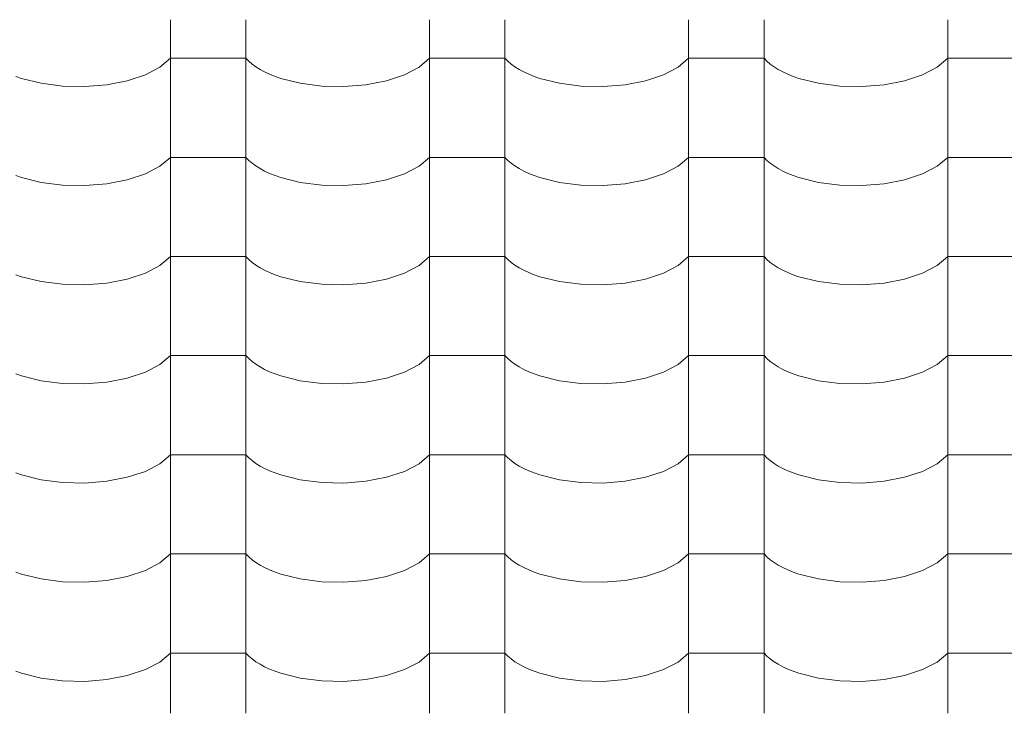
# Model space of a CAD drawing. Header units: millimetres. Extents: x -36478 to 31050, y -14811 to 11827.
# Tile 162 of 217: x -16828 to -16201, y 8346 to 8787. Entities that reach past the tile are written whole.
import ezdxf

# ---------------------------------------------------------------- set-up
doc = ezdxf.new("R2010")
doc.units = ezdxf.units.MM
doc.header["$MEASUREMENT"] = 0
doc.layers.add('Nové_Výplně - Povrchové', color=7, linetype='Continuous')

# ---------------------------------------------------------------- blocks, each defined once
blk = doc.blocks.new('*X13')
at = {"layer": 'Nové_Výplně - Povrchové', "color": 21, "linetype": 'Continuous', "lineweight": 20, "true_color": 0xffaaaa}
for p, q in [((-16731.72, 8787.45), (-16731.72, 8724.57)), ((-16683.69, 8787.45), (-16683.69, 8724.57)), ((-16566.72, 8787.45), (-16566.72, 8724.57)), ((-16518.69, 8787.45), (-16518.69, 8724.57)), ((-16401.72, 8787.45), (-16401.72, 8724.57)), ((-16353.69, 8787.45), (-16353.69, 8724.57)), ((-16236.72, 8787.45), (-16236.72, 8724.57)), ((-16738.39, 8757.23), (-16731.72, 8762.92)), ((-16707.71, 8762.92), (-16731.72, 8762.92)), ((-16683.69, 8762.92), (-16707.71, 8762.92)), ((-16683.69, 8762.92), (-16681.86, 8761.03)), ((-16681.86, 8761.03), (-16679.74, 8759.2)), ((-16573.39, 8757.23), (-16566.72, 8762.92)), ((-16542.71, 8762.92), (-16566.72, 8762.92)), ((-16518.69, 8762.92), (-16542.71, 8762.92)), ((-16518.69, 8762.92), (-16516.86, 8761.03)), ((-16516.86, 8761.03), (-16514.74, 8759.2)), ((-16408.39, 8757.23), (-16401.72, 8762.92)), ((-16377.71, 8762.92), (-16401.72, 8762.92)), ((-16353.69, 8762.92), (-16377.71, 8762.92)), ((-16353.69, 8762.92), (-16351.86, 8761.03)), ((-16351.86, 8761.03), (-16349.74, 8759.2)), ((-16243.39, 8757.23), (-16236.72, 8762.92)), ((-16212.71, 8762.92), (-16236.72, 8762.92)), ((-16188.69, 8762.92), (-16212.71, 8762.92)), ((-16747.7, 8752.37), (-16738.39, 8757.23)), ((-16679.74, 8759.2), (-16677.34, 8757.44)), ((-16677.34, 8757.44), (-16674.65, 8755.77)), ((-16674.65, 8755.77), (-16671.71, 8754.19)), ((-16671.71, 8754.19), (-16668.53, 8752.71)), ((-16582.7, 8752.37), (-16573.39, 8757.23)), ((-16514.74, 8759.2), (-16512.34, 8757.44)), ((-16512.34, 8757.44), (-16509.65, 8755.77)), ((-16509.65, 8755.77), (-16506.71, 8754.19)), ((-16506.71, 8754.19), (-16503.53, 8752.71)), ((-16417.7, 8752.37), (-16408.39, 8757.23)), ((-16349.74, 8759.2), (-16347.34, 8757.44)), ((-16347.34, 8757.44), (-16344.65, 8755.77)), ((-16344.65, 8755.77), (-16341.71, 8754.19)), ((-16341.71, 8754.19), (-16338.53, 8752.71)), ((-16252.7, 8752.37), (-16243.39, 8757.23)), ((-16830.12, 8751.34), (-16826.5, 8750.09)), ((-16826.5, 8750.09), (-16814.05, 8746.99)), ((-16814.05, 8746.99), (-16800.39, 8745.23)), ((-16772.24, 8746.04), (-16759.18, 8748.57)), ((-16759.18, 8748.57), (-16747.7, 8752.37)), ((-16668.53, 8752.71), (-16665.12, 8751.34)), ((-16665.12, 8751.34), (-16661.5, 8750.09)), ((-16661.5, 8750.09), (-16649.05, 8746.99)), ((-16649.05, 8746.99), (-16635.39, 8745.23)), ((-16607.24, 8746.04), (-16594.18, 8748.57)), ((-16594.18, 8748.57), (-16582.7, 8752.37)), ((-16503.53, 8752.71), (-16500.12, 8751.34)), ((-16500.12, 8751.34), (-16496.5, 8750.09)), ((-16496.5, 8750.09), (-16484.05, 8746.99)), ((-16484.05, 8746.99), (-16470.39, 8745.23)), ((-16442.24, 8746.04), (-16429.18, 8748.57)), ((-16429.18, 8748.57), (-16417.7, 8752.37)), ((-16338.53, 8752.71), (-16335.12, 8751.34)), ((-16335.12, 8751.34), (-16331.5, 8750.09)), ((-16331.5, 8750.09), (-16319.05, 8746.99)), ((-16319.05, 8746.99), (-16305.39, 8745.23)), ((-16277.24, 8746.04), (-16264.18, 8748.57)), ((-16264.18, 8748.57), (-16252.7, 8752.37)), ((-16800.39, 8745.23), (-16786.21, 8744.91)), ((-16786.21, 8744.91), (-16772.24, 8746.04)), ((-16635.39, 8745.23), (-16621.21, 8744.91)), ((-16621.21, 8744.91), (-16607.24, 8746.04)), ((-16470.39, 8745.23), (-16456.21, 8744.91)), ((-16456.21, 8744.91), (-16442.24, 8746.04)), ((-16305.39, 8745.23), (-16291.21, 8744.91)), ((-16291.21, 8744.91), (-16277.24, 8746.04)), ((-16731.72, 8724.35), (-16731.72, 8661.47)), ((-16683.69, 8724.35), (-16683.69, 8661.47)), ((-16566.72, 8724.35), (-16566.72, 8661.47)), ((-16518.69, 8724.35), (-16518.69, 8661.47)), ((-16401.72, 8724.35), (-16401.72, 8661.47)), ((-16353.69, 8724.35), (-16353.69, 8661.47)), ((-16236.72, 8724.35), (-16236.72, 8661.47)), ((-16738.39, 8694.13), (-16731.72, 8699.82)), ((-16707.71, 8699.82), (-16731.72, 8699.82)), ((-16683.69, 8699.82), (-16707.71, 8699.82)), ((-16683.69, 8699.82), (-16681.86, 8697.92)), ((-16681.86, 8697.92), (-16679.74, 8696.09)), ((-16573.39, 8694.13), (-16566.72, 8699.82)), ((-16542.71, 8699.82), (-16566.72, 8699.82)), ((-16518.69, 8699.82), (-16542.71, 8699.82)), ((-16518.69, 8699.82), (-16516.86, 8697.92)), ((-16516.86, 8697.92), (-16514.74, 8696.09)), ((-16408.39, 8694.13), (-16401.72, 8699.82)), ((-16377.71, 8699.82), (-16401.72, 8699.82)), ((-16353.69, 8699.82), (-16377.71, 8699.82)), ((-16353.69, 8699.82), (-16351.86, 8697.92)), ((-16351.86, 8697.92), (-16349.74, 8696.09)), ((-16243.39, 8694.13), (-16236.72, 8699.82)), ((-16212.71, 8699.82), (-16236.72, 8699.82)), ((-16188.69, 8699.82), (-16212.71, 8699.82)), ((-16747.7, 8689.26), (-16738.39, 8694.13)), ((-16679.74, 8696.09), (-16677.34, 8694.34)), ((-16677.34, 8694.34), (-16674.65, 8692.66)), ((-16674.65, 8692.66), (-16671.71, 8691.09)), ((-16671.71, 8691.09), (-16668.53, 8689.61)), ((-16582.7, 8689.26), (-16573.39, 8694.13)), ((-16514.74, 8696.09), (-16512.34, 8694.34)), ((-16512.34, 8694.34), (-16509.65, 8692.66)), ((-16509.65, 8692.66), (-16506.71, 8691.09)), ((-16506.71, 8691.09), (-16503.53, 8689.61)), ((-16417.7, 8689.26), (-16408.39, 8694.13)), ((-16349.74, 8696.09), (-16347.34, 8694.34)), ((-16347.34, 8694.34), (-16344.65, 8692.66)), ((-16344.65, 8692.66), (-16341.71, 8691.09)), ((-16341.71, 8691.09), (-16338.53, 8689.61)), ((-16252.7, 8689.26), (-16243.39, 8694.13)), ((-16830.12, 8688.24), (-16826.5, 8686.98)), ((-16826.5, 8686.98), (-16814.05, 8683.88)), ((-16772.24, 8682.94), (-16759.18, 8685.47)), ((-16759.18, 8685.47), (-16747.7, 8689.26)), ((-16668.53, 8689.61), (-16665.12, 8688.24)), ((-16665.12, 8688.24), (-16661.5, 8686.98)), ((-16661.5, 8686.98), (-16649.05, 8683.88)), ((-16607.24, 8682.94), (-16594.18, 8685.47)), ((-16594.18, 8685.47), (-16582.7, 8689.26)), ((-16503.53, 8689.61), (-16500.12, 8688.24)), ((-16500.12, 8688.24), (-16496.5, 8686.98)), ((-16496.5, 8686.98), (-16484.05, 8683.88)), ((-16442.24, 8682.94), (-16429.18, 8685.47)), ((-16429.18, 8685.47), (-16417.7, 8689.26)), ((-16338.53, 8689.61), (-16335.12, 8688.24)), ((-16335.12, 8688.24), (-16331.5, 8686.98)), ((-16331.5, 8686.98), (-16319.05, 8683.88)), ((-16277.24, 8682.94), (-16264.18, 8685.47)), ((-16264.18, 8685.47), (-16252.7, 8689.26)), ((-16814.05, 8683.88), (-16800.39, 8682.13)), ((-16800.39, 8682.13), (-16786.21, 8681.81)), ((-16786.21, 8681.81), (-16772.24, 8682.94)), ((-16649.05, 8683.88), (-16635.39, 8682.13)), ((-16635.39, 8682.13), (-16621.21, 8681.81)), ((-16621.21, 8681.81), (-16607.24, 8682.94)), ((-16484.05, 8683.88), (-16470.39, 8682.13)), ((-16470.39, 8682.13), (-16456.21, 8681.81)), ((-16456.21, 8681.81), (-16442.24, 8682.94)), ((-16319.05, 8683.88), (-16305.39, 8682.13)), ((-16305.39, 8682.13), (-16291.21, 8681.81)), ((-16291.21, 8681.81), (-16277.24, 8682.94)), ((-16731.72, 8661.24), (-16731.72, 8598.36)), ((-16683.69, 8661.24), (-16683.69, 8598.36)), ((-16566.72, 8661.24), (-16566.72, 8598.36)), ((-16518.69, 8661.24), (-16518.69, 8598.36)), ((-16401.72, 8661.24), (-16401.72, 8598.36)), ((-16353.69, 8661.24), (-16353.69, 8598.36)), ((-16236.72, 8661.24), (-16236.72, 8598.36)), ((-16738.39, 8631.02), (-16731.72, 8636.71)), ((-16707.71, 8636.71), (-16731.72, 8636.71)), ((-16683.69, 8636.71), (-16707.71, 8636.71)), ((-16683.69, 8636.71), (-16681.86, 8634.82)), ((-16681.86, 8634.82), (-16679.74, 8632.99)), ((-16573.39, 8631.02), (-16566.72, 8636.71)), ((-16542.71, 8636.71), (-16566.72, 8636.71)), ((-16518.69, 8636.71), (-16542.71, 8636.71)), ((-16518.69, 8636.71), (-16516.86, 8634.82)), ((-16516.86, 8634.82), (-16514.74, 8632.99)), ((-16408.39, 8631.02), (-16401.72, 8636.71)), ((-16377.71, 8636.71), (-16401.72, 8636.71)), ((-16353.69, 8636.71), (-16377.71, 8636.71)), ((-16353.69, 8636.71), (-16351.86, 8634.82)), ((-16351.86, 8634.82), (-16349.74, 8632.99)), ((-16243.39, 8631.02), (-16236.72, 8636.71)), ((-16212.71, 8636.71), (-16236.72, 8636.71)), ((-16188.69, 8636.71), (-16212.71, 8636.71)), ((-16747.7, 8626.16), (-16738.39, 8631.02)), ((-16679.74, 8632.99), (-16677.34, 8631.23)), ((-16677.34, 8631.23), (-16674.65, 8629.56)), ((-16674.65, 8629.56), (-16671.71, 8627.98)), ((-16671.71, 8627.98), (-16668.53, 8626.5)), ((-16582.7, 8626.16), (-16573.39, 8631.02)), ((-16514.74, 8632.99), (-16512.34, 8631.23)), ((-16512.34, 8631.23), (-16509.65, 8629.56)), ((-16509.65, 8629.56), (-16506.71, 8627.98)), ((-16506.71, 8627.98), (-16503.53, 8626.5)), ((-16417.7, 8626.16), (-16408.39, 8631.02)), ((-16349.74, 8632.99), (-16347.34, 8631.23)), ((-16347.34, 8631.23), (-16344.65, 8629.56)), ((-16344.65, 8629.56), (-16341.71, 8627.98)), ((-16341.71, 8627.98), (-16338.53, 8626.5)), ((-16252.7, 8626.16), (-16243.39, 8631.02)), ((-16830.12, 8625.13), (-16826.5, 8623.88)), ((-16826.5, 8623.88), (-16814.05, 8620.78)), ((-16772.24, 8619.84), (-16759.18, 8622.36)), ((-16759.18, 8622.36), (-16747.7, 8626.16)), ((-16668.53, 8626.5), (-16665.12, 8625.13)), ((-16665.12, 8625.13), (-16661.5, 8623.88)), ((-16661.5, 8623.88), (-16649.05, 8620.78)), ((-16607.24, 8619.84), (-16594.18, 8622.36)), ((-16594.18, 8622.36), (-16582.7, 8626.16)), ((-16503.53, 8626.5), (-16500.12, 8625.13)), ((-16500.12, 8625.13), (-16496.5, 8623.88)), ((-16496.5, 8623.88), (-16484.05, 8620.78)), ((-16442.24, 8619.84), (-16429.18, 8622.36)), ((-16429.18, 8622.36), (-16417.7, 8626.16)), ((-16338.53, 8626.5), (-16335.12, 8625.13)), ((-16335.12, 8625.13), (-16331.5, 8623.88)), ((-16331.5, 8623.88), (-16319.05, 8620.78)), ((-16277.24, 8619.84), (-16264.18, 8622.36)), ((-16264.18, 8622.36), (-16252.7, 8626.16)), ((-16814.05, 8620.78), (-16800.39, 8619.02)), ((-16800.39, 8619.02), (-16786.21, 8618.7)), ((-16786.21, 8618.7), (-16772.24, 8619.84)), ((-16649.05, 8620.78), (-16635.39, 8619.02)), ((-16635.39, 8619.02), (-16621.21, 8618.7)), ((-16621.21, 8618.7), (-16607.24, 8619.84)), ((-16484.05, 8620.78), (-16470.39, 8619.02)), ((-16470.39, 8619.02), (-16456.21, 8618.7)), ((-16456.21, 8618.7), (-16442.24, 8619.84)), ((-16319.05, 8620.78), (-16305.39, 8619.02)), ((-16305.39, 8619.02), (-16291.21, 8618.7)), ((-16291.21, 8618.7), (-16277.24, 8619.84)), ((-16731.72, 8598.14), (-16731.72, 8535.26)), ((-16683.69, 8598.14), (-16683.69, 8535.26)), ((-16566.72, 8598.14), (-16566.72, 8535.26)), ((-16518.69, 8598.14), (-16518.69, 8535.26)), ((-16401.72, 8598.14), (-16401.72, 8535.26)), ((-16353.69, 8598.14), (-16353.69, 8535.26)), ((-16236.72, 8598.14), (-16236.72, 8535.26)), ((-16738.39, 8567.92), (-16731.72, 8573.61)), ((-16707.71, 8573.61), (-16731.72, 8573.61)), ((-16683.69, 8573.61), (-16707.71, 8573.61)), ((-16683.69, 8573.61), (-16681.86, 8571.71)), ((-16681.86, 8571.71), (-16679.74, 8569.88)), ((-16573.39, 8567.92), (-16566.72, 8573.61)), ((-16542.71, 8573.61), (-16566.72, 8573.61)), ((-16518.69, 8573.61), (-16542.71, 8573.61)), ((-16518.69, 8573.61), (-16516.86, 8571.71)), ((-16516.86, 8571.71), (-16514.74, 8569.88)), ((-16408.39, 8567.92), (-16401.72, 8573.61)), ((-16377.71, 8573.61), (-16401.72, 8573.61)), ((-16353.69, 8573.61), (-16377.71, 8573.61)), ((-16353.69, 8573.61), (-16351.86, 8571.71)), ((-16351.86, 8571.71), (-16349.74, 8569.88)), ((-16243.39, 8567.92), (-16236.72, 8573.61)), ((-16212.71, 8573.61), (-16236.72, 8573.61)), ((-16188.69, 8573.61), (-16212.71, 8573.61)), ((-16747.7, 8563.05), (-16738.39, 8567.92)), ((-16679.74, 8569.88), (-16677.34, 8568.13)), ((-16677.34, 8568.13), (-16674.65, 8566.46)), ((-16674.65, 8566.46), (-16671.71, 8564.88)), ((-16582.7, 8563.05), (-16573.39, 8567.92)), ((-16514.74, 8569.88), (-16512.34, 8568.13)), ((-16512.34, 8568.13), (-16509.65, 8566.46)), ((-16509.65, 8566.46), (-16506.71, 8564.88)), ((-16417.7, 8563.05), (-16408.39, 8567.92)), ((-16349.74, 8569.88), (-16347.34, 8568.13)), ((-16347.34, 8568.13), (-16344.65, 8566.46)), ((-16344.65, 8566.46), (-16341.71, 8564.88)), ((-16252.7, 8563.05), (-16243.39, 8567.92)), ((-16830.12, 8562.03), (-16826.5, 8560.77)), ((-16826.5, 8560.77), (-16814.05, 8557.67)), ((-16772.24, 8556.73), (-16759.18, 8559.26)), ((-16759.18, 8559.26), (-16747.7, 8563.05)), ((-16671.71, 8564.88), (-16668.53, 8563.4)), ((-16668.53, 8563.4), (-16665.12, 8562.03)), ((-16665.12, 8562.03), (-16661.5, 8560.77)), ((-16661.5, 8560.77), (-16649.05, 8557.67)), ((-16607.24, 8556.73), (-16594.18, 8559.26)), ((-16594.18, 8559.26), (-16582.7, 8563.05)), ((-16506.71, 8564.88), (-16503.53, 8563.4)), ((-16503.53, 8563.4), (-16500.12, 8562.03)), ((-16500.12, 8562.03), (-16496.5, 8560.77)), ((-16496.5, 8560.77), (-16484.05, 8557.67)), ((-16442.24, 8556.73), (-16429.18, 8559.26)), ((-16429.18, 8559.26), (-16417.7, 8563.05)), ((-16341.71, 8564.88), (-16338.53, 8563.4)), ((-16338.53, 8563.4), (-16335.12, 8562.03)), ((-16335.12, 8562.03), (-16331.5, 8560.77)), ((-16331.5, 8560.77), (-16319.05, 8557.67)), ((-16277.24, 8556.73), (-16264.18, 8559.26)), ((-16264.18, 8559.26), (-16252.7, 8563.05)), ((-16814.05, 8557.67), (-16800.39, 8555.92)), ((-16800.39, 8555.92), (-16786.21, 8555.6)), ((-16786.21, 8555.6), (-16772.24, 8556.73)), ((-16649.05, 8557.67), (-16635.39, 8555.92)), ((-16635.39, 8555.92), (-16621.21, 8555.6)), ((-16621.21, 8555.6), (-16607.24, 8556.73)), ((-16484.05, 8557.67), (-16470.39, 8555.92)), ((-16470.39, 8555.92), (-16456.21, 8555.6)), ((-16456.21, 8555.6), (-16442.24, 8556.73)), ((-16319.05, 8557.67), (-16305.39, 8555.92)), ((-16305.39, 8555.92), (-16291.21, 8555.6)), ((-16291.21, 8555.6), (-16277.24, 8556.73)), ((-16731.72, 8535.03), (-16731.72, 8472.16)), ((-16683.69, 8535.03), (-16683.69, 8472.16)), ((-16566.72, 8535.03), (-16566.72, 8472.16)), ((-16518.69, 8535.03), (-16518.69, 8472.16)), ((-16401.72, 8535.03), (-16401.72, 8472.16)), ((-16353.69, 8535.03), (-16353.69, 8472.16)), ((-16236.72, 8535.03), (-16236.72, 8472.16)), ((-16738.39, 8504.81), (-16731.72, 8510.5)), ((-16707.71, 8510.5), (-16731.72, 8510.5)), ((-16683.69, 8510.5), (-16707.71, 8510.5)), ((-16683.69, 8510.5), (-16681.86, 8508.61)), ((-16681.86, 8508.61), (-16679.74, 8506.78)), ((-16573.39, 8504.81), (-16566.72, 8510.5)), ((-16542.71, 8510.5), (-16566.72, 8510.5)), ((-16518.69, 8510.5), (-16542.71, 8510.5)), ((-16518.69, 8510.5), (-16516.86, 8508.61)), ((-16516.86, 8508.61), (-16514.74, 8506.78)), ((-16408.39, 8504.81), (-16401.72, 8510.5)), ((-16377.71, 8510.5), (-16401.72, 8510.5)), ((-16353.69, 8510.5), (-16377.71, 8510.5)), ((-16353.69, 8510.5), (-16351.86, 8508.61)), ((-16351.86, 8508.61), (-16349.74, 8506.78)), ((-16243.39, 8504.81), (-16236.72, 8510.5)), ((-16212.71, 8510.5), (-16236.72, 8510.5)), ((-16188.69, 8510.5), (-16212.71, 8510.5)), ((-16747.7, 8499.95), (-16738.39, 8504.81)), ((-16679.74, 8506.78), (-16677.34, 8505.02)), ((-16677.34, 8505.02), (-16674.65, 8503.35)), ((-16674.65, 8503.35), (-16671.71, 8501.77)), ((-16582.7, 8499.95), (-16573.39, 8504.81)), ((-16514.74, 8506.78), (-16512.34, 8505.02)), ((-16512.34, 8505.02), (-16509.65, 8503.35)), ((-16509.65, 8503.35), (-16506.71, 8501.77)), ((-16417.7, 8499.95), (-16408.39, 8504.81)), ((-16349.74, 8506.78), (-16347.34, 8505.02)), ((-16347.34, 8505.02), (-16344.65, 8503.35)), ((-16344.65, 8503.35), (-16341.71, 8501.77)), ((-16252.7, 8499.95), (-16243.39, 8504.81)), ((-16830.12, 8498.92), (-16826.5, 8497.67)), ((-16826.5, 8497.67), (-16814.05, 8494.57)), ((-16772.24, 8493.63), (-16759.18, 8496.15)), ((-16759.18, 8496.15), (-16747.7, 8499.95)), ((-16671.71, 8501.77), (-16668.53, 8500.29)), ((-16668.53, 8500.29), (-16665.12, 8498.92)), ((-16665.12, 8498.92), (-16661.5, 8497.67)), ((-16661.5, 8497.67), (-16649.05, 8494.57)), ((-16607.24, 8493.63), (-16594.18, 8496.15)), ((-16594.18, 8496.15), (-16582.7, 8499.95)), ((-16506.71, 8501.77), (-16503.53, 8500.29)), ((-16503.53, 8500.29), (-16500.12, 8498.92)), ((-16500.12, 8498.92), (-16496.5, 8497.67)), ((-16496.5, 8497.67), (-16484.05, 8494.57)), ((-16442.24, 8493.63), (-16429.18, 8496.15)), ((-16429.18, 8496.15), (-16417.7, 8499.95)), ((-16341.71, 8501.77), (-16338.53, 8500.29)), ((-16338.53, 8500.29), (-16335.12, 8498.92)), ((-16335.12, 8498.92), (-16331.5, 8497.67)), ((-16331.5, 8497.67), (-16319.05, 8494.57)), ((-16277.24, 8493.63), (-16264.18, 8496.15)), ((-16264.18, 8496.15), (-16252.7, 8499.95)), ((-16814.05, 8494.57), (-16800.39, 8492.81)), ((-16800.39, 8492.81), (-16786.21, 8492.49)), ((-16786.21, 8492.49), (-16772.24, 8493.63)), ((-16649.05, 8494.57), (-16635.39, 8492.81)), ((-16635.39, 8492.81), (-16621.21, 8492.49)), ((-16621.21, 8492.49), (-16607.24, 8493.63)), ((-16484.05, 8494.57), (-16470.39, 8492.81)), ((-16470.39, 8492.81), (-16456.21, 8492.49)), ((-16456.21, 8492.49), (-16442.24, 8493.63)), ((-16319.05, 8494.57), (-16305.39, 8492.81)), ((-16305.39, 8492.81), (-16291.21, 8492.49)), ((-16291.21, 8492.49), (-16277.24, 8493.63)), ((-16731.72, 8471.93), (-16731.72, 8409.05)), ((-16683.69, 8471.93), (-16683.69, 8409.05)), ((-16566.72, 8471.93), (-16566.72, 8409.05)), ((-16518.69, 8471.93), (-16518.69, 8409.05)), ((-16401.72, 8471.93), (-16401.72, 8409.05)), ((-16353.69, 8471.93), (-16353.69, 8409.05)), ((-16236.72, 8471.93), (-16236.72, 8409.05)), ((-16738.39, 8441.71), (-16731.72, 8447.4)), ((-16707.71, 8447.4), (-16731.72, 8447.4)), ((-16683.69, 8447.4), (-16707.71, 8447.4)), ((-16683.69, 8447.4), (-16681.86, 8445.5)), ((-16573.39, 8441.71), (-16566.72, 8447.4)), ((-16542.71, 8447.4), (-16566.72, 8447.4)), ((-16518.69, 8447.4), (-16542.71, 8447.4)), ((-16518.69, 8447.4), (-16516.86, 8445.5)), ((-16408.39, 8441.71), (-16401.72, 8447.4)), ((-16377.71, 8447.4), (-16401.72, 8447.4)), ((-16353.69, 8447.4), (-16377.71, 8447.4)), ((-16353.69, 8447.4), (-16351.86, 8445.5)), ((-16243.39, 8441.71), (-16236.72, 8447.4)), ((-16212.71, 8447.4), (-16236.72, 8447.4)), ((-16188.69, 8447.4), (-16212.71, 8447.4)), ((-16747.7, 8436.84), (-16738.39, 8441.71)), ((-16681.86, 8445.5), (-16679.74, 8443.67)), ((-16679.74, 8443.67), (-16677.34, 8441.92)), ((-16677.34, 8441.92), (-16674.65, 8440.25)), ((-16674.65, 8440.25), (-16671.71, 8438.67)), ((-16582.7, 8436.84), (-16573.39, 8441.71)), ((-16516.86, 8445.5), (-16514.74, 8443.67)), ((-16514.74, 8443.67), (-16512.34, 8441.92)), ((-16512.34, 8441.92), (-16509.65, 8440.25)), ((-16509.65, 8440.25), (-16506.71, 8438.67)), ((-16417.7, 8436.84), (-16408.39, 8441.71)), ((-16351.86, 8445.5), (-16349.74, 8443.67)), ((-16349.74, 8443.67), (-16347.34, 8441.92)), ((-16347.34, 8441.92), (-16344.65, 8440.25)), ((-16344.65, 8440.25), (-16341.71, 8438.67)), ((-16252.7, 8436.84), (-16243.39, 8441.71)), ((-16830.12, 8435.82), (-16826.5, 8434.57)), ((-16826.5, 8434.57), (-16814.05, 8431.46)), ((-16759.18, 8433.05), (-16747.7, 8436.84)), ((-16671.71, 8438.67), (-16668.53, 8437.19)), ((-16668.53, 8437.19), (-16665.12, 8435.82)), ((-16665.12, 8435.82), (-16661.5, 8434.57)), ((-16661.5, 8434.57), (-16649.05, 8431.46)), ((-16594.18, 8433.05), (-16582.7, 8436.84)), ((-16506.71, 8438.67), (-16503.53, 8437.19)), ((-16503.53, 8437.19), (-16500.12, 8435.82)), ((-16500.12, 8435.82), (-16496.5, 8434.57)), ((-16496.5, 8434.57), (-16484.05, 8431.46)), ((-16429.18, 8433.05), (-16417.7, 8436.84)), ((-16341.71, 8438.67), (-16338.53, 8437.19)), ((-16338.53, 8437.19), (-16335.12, 8435.82)), ((-16335.12, 8435.82), (-16331.5, 8434.57)), ((-16331.5, 8434.57), (-16319.05, 8431.46)), ((-16264.18, 8433.05), (-16252.7, 8436.84)), ((-16814.05, 8431.46), (-16800.39, 8429.71)), ((-16800.39, 8429.71), (-16786.21, 8429.39)), ((-16786.21, 8429.39), (-16772.24, 8430.52)), ((-16772.24, 8430.52), (-16759.18, 8433.05)), ((-16649.05, 8431.46), (-16635.39, 8429.71)), ((-16635.39, 8429.71), (-16621.21, 8429.39)), ((-16621.21, 8429.39), (-16607.24, 8430.52)), ((-16607.24, 8430.52), (-16594.18, 8433.05)), ((-16484.05, 8431.46), (-16470.39, 8429.71)), ((-16470.39, 8429.71), (-16456.21, 8429.39)), ((-16456.21, 8429.39), (-16442.24, 8430.52)), ((-16442.24, 8430.52), (-16429.18, 8433.05)), ((-16319.05, 8431.46), (-16305.39, 8429.71)), ((-16305.39, 8429.71), (-16291.21, 8429.39)), ((-16291.21, 8429.39), (-16277.24, 8430.52)), ((-16277.24, 8430.52), (-16264.18, 8433.05)), ((-16731.72, 8408.82), (-16731.72, 8345.95)), ((-16683.69, 8408.82), (-16683.69, 8345.95)), ((-16566.72, 8408.82), (-16566.72, 8345.95)), ((-16518.69, 8408.82), (-16518.69, 8345.95)), ((-16401.72, 8408.82), (-16401.72, 8345.95)), ((-16353.69, 8408.82), (-16353.69, 8345.95)), ((-16236.72, 8408.82), (-16236.72, 8345.95)), ((-16738.39, 8378.6), (-16731.72, 8384.29)), ((-16707.71, 8384.29), (-16731.72, 8384.29)), ((-16683.69, 8384.29), (-16707.71, 8384.29)), ((-16683.69, 8384.29), (-16681.86, 8382.4)), ((-16573.39, 8378.6), (-16566.72, 8384.29)), ((-16542.71, 8384.29), (-16566.72, 8384.29)), ((-16518.69, 8384.29), (-16542.71, 8384.29)), ((-16518.69, 8384.29), (-16516.86, 8382.4)), ((-16408.39, 8378.6), (-16401.72, 8384.29)), ((-16377.71, 8384.29), (-16401.72, 8384.29)), ((-16353.69, 8384.29), (-16377.71, 8384.29)), ((-16353.69, 8384.29), (-16351.86, 8382.4)), ((-16243.39, 8378.6), (-16236.72, 8384.29)), ((-16212.71, 8384.29), (-16236.72, 8384.29)), ((-16188.69, 8384.29), (-16212.71, 8384.29)), ((-16747.7, 8373.74), (-16738.39, 8378.6)), ((-16681.86, 8382.4), (-16679.74, 8380.57)), ((-16679.74, 8380.57), (-16677.34, 8378.81)), ((-16677.34, 8378.81), (-16674.65, 8377.14)), ((-16674.65, 8377.14), (-16671.71, 8375.56)), ((-16582.7, 8373.74), (-16573.39, 8378.6)), ((-16516.86, 8382.4), (-16514.74, 8380.57)), ((-16514.74, 8380.57), (-16512.34, 8378.81)), ((-16512.34, 8378.81), (-16509.65, 8377.14)), ((-16509.65, 8377.14), (-16506.71, 8375.56)), ((-16417.7, 8373.74), (-16408.39, 8378.6)), ((-16351.86, 8382.4), (-16349.74, 8380.57)), ((-16349.74, 8380.57), (-16347.34, 8378.81)), ((-16347.34, 8378.81), (-16344.65, 8377.14)), ((-16344.65, 8377.14), (-16341.71, 8375.56)), ((-16252.7, 8373.74), (-16243.39, 8378.6)), ((-16830.12, 8372.71), (-16826.5, 8371.46)), ((-16826.5, 8371.46), (-16814.05, 8368.36)), ((-16759.18, 8369.94), (-16747.7, 8373.74)), ((-16671.71, 8375.56), (-16668.53, 8374.08)), ((-16668.53, 8374.08), (-16665.12, 8372.71)), ((-16665.12, 8372.71), (-16661.5, 8371.46)), ((-16661.5, 8371.46), (-16649.05, 8368.36)), ((-16594.18, 8369.94), (-16582.7, 8373.74)), ((-16506.71, 8375.56), (-16503.53, 8374.08)), ((-16503.53, 8374.08), (-16500.12, 8372.71)), ((-16500.12, 8372.71), (-16496.5, 8371.46)), ((-16496.5, 8371.46), (-16484.05, 8368.36)), ((-16429.18, 8369.94), (-16417.7, 8373.74)), ((-16341.71, 8375.56), (-16338.53, 8374.08)), ((-16338.53, 8374.08), (-16335.12, 8372.71)), ((-16335.12, 8372.71), (-16331.5, 8371.46)), ((-16331.5, 8371.46), (-16319.05, 8368.36)), ((-16264.18, 8369.94), (-16252.7, 8373.74)), ((-16814.05, 8368.36), (-16800.39, 8366.6)), ((-16800.39, 8366.6), (-16786.21, 8366.28)), ((-16786.21, 8366.28), (-16772.24, 8367.42)), ((-16772.24, 8367.42), (-16759.18, 8369.94)), ((-16649.05, 8368.36), (-16635.39, 8366.6)), ((-16635.39, 8366.6), (-16621.21, 8366.28)), ((-16621.21, 8366.28), (-16607.24, 8367.42)), ((-16607.24, 8367.42), (-16594.18, 8369.94)), ((-16484.05, 8368.36), (-16470.39, 8366.6)), ((-16470.39, 8366.6), (-16456.21, 8366.28)), ((-16456.21, 8366.28), (-16442.24, 8367.42)), ((-16442.24, 8367.42), (-16429.18, 8369.94)), ((-16319.05, 8368.36), (-16305.39, 8366.6)), ((-16305.39, 8366.6), (-16291.21, 8366.28)), ((-16291.21, 8366.28), (-16277.24, 8367.42)), ((-16277.24, 8367.42), (-16264.18, 8369.94))]:
    blk.add_line(p, q, dxfattribs=at)
blk = doc.blocks.new('výplň_6_1', base_point=(0, 0))
at = {"layer": 'Nové_Výplně - Povrchové', "color": 21, "linetype": 'Continuous', "lineweight": 20, "true_color": 0xffaaaa}
blk.add_blockref('*X13', (0, 0), dxfattribs=at)

msp = doc.modelspace()

# ---------------------------------------------------------------- block references
at = {"layer": 'Nové_Výplně - Povrchové', "color": 21, "linetype": 'Continuous', "lineweight": 20, "true_color": 0xffaaaa}
msp.add_blockref('výplň_6_1', (0, 0), dxfattribs=at)

doc.saveas('drawing.dxf')
